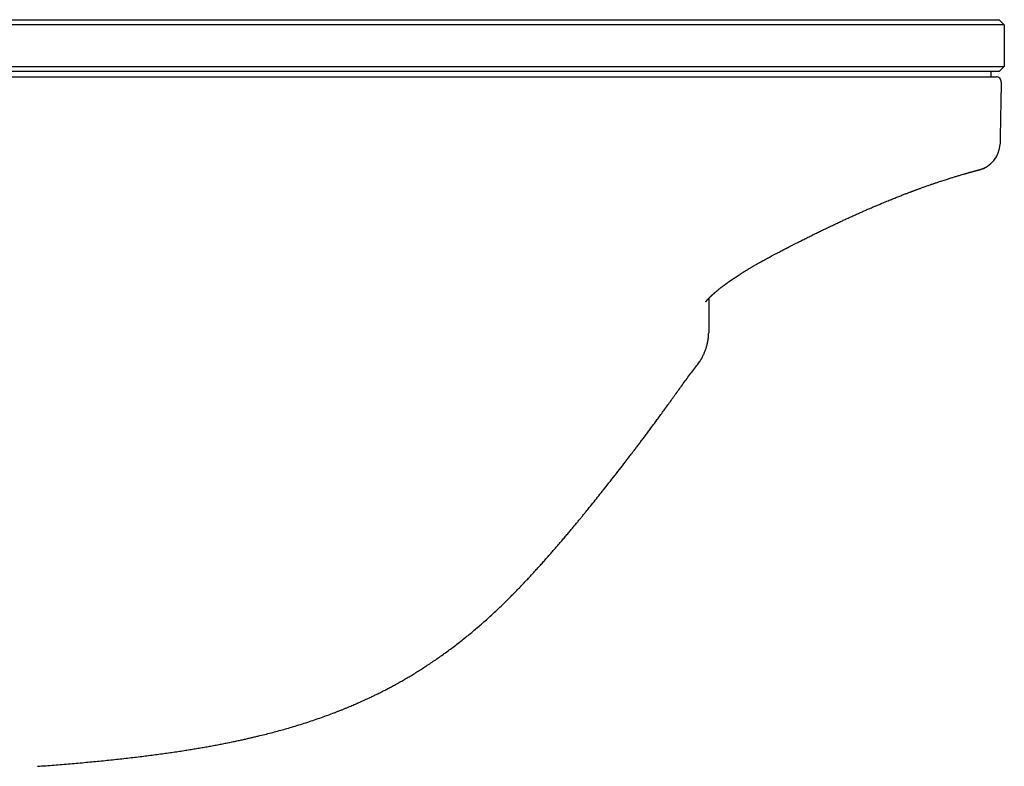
# Model space of a CAD drawing. Header units: millimetres. Extents: x 8 to 944, y 12 to 434.
# Tile 8 of 18: x 498 to 593, y 362 to 434. Entities that reach past the tile are written whole.
import ezdxf

# ---------------------------------------------------------------- set-up
doc = ezdxf.new("R2010")
doc.units = ezdxf.units.MM

msp = doc.modelspace()

# ---------------------------------------------------------------- linework, layer by layer
at = {"color": 7, "linetype": 'Continuous', "lineweight": 30}
for p, q in [((242.5, 433.75), (572.5, 433.75)), ((572.5, 433.25), (242.5, 433.25)), ((572.5, 433.75), (592.3, 433.75)), ((592.8, 433.25), (572.5, 433.25)), ((592.3, 433.75), (592.8, 433.25)), ((592.8, 433.25), (592.8, 429.25)), ((242.5, 429.25), (572.5, 429.25)), ((572.5, 429.25), (592.8, 429.25)), ((592.8, 429.25), (592.3, 428.75)), ((572.5, 428.75), (242.5, 428.75)), ((592.3, 428.75), (572.5, 428.75)), ((591.5, 428.75), (591.5, 428.25)), ((242.406, 428.25), (572.594, 428.25)), ((592.389, 421.86), (592.387, 421.773))]:
    msp.add_line(p, q, dxfattribs=at)
for centre, radius, start, end in [((592, 427.75), 0.5, 358.99975, 90), ((589.782, 421.826), 2.605, 283.04954, 358.542)]:
    msp.add_arc(centre, radius, start, end, dxfattribs=at)
for points, knots in [([(572.594, 428.25), (572.762, 428.25), (573.098, 428.25), (573.601, 428.25), (574.102, 428.25), (574.601, 428.25), (575.098, 428.25), (575.583, 428.25), (576.057, 428.25), (576.519, 428.25), (576.978, 428.25), (577.435, 428.25), (577.889, 428.25), (578.34, 428.25), (578.787, 428.25), (579.231, 428.25), (579.672, 428.25), (580.106, 428.25), (580.534, 428.25), (580.954, 428.25), (581.37, 428.25), (581.782, 428.25), (582.192, 428.25), (582.599, 428.25), (582.999, 428.25), (583.394, 428.25), (583.779, 428.25), (584.156, 428.25), (584.524, 428.25), (584.885, 428.25), (585.241, 428.25), (585.592, 428.25), (585.938, 428.25), (586.276, 428.25), (586.605, 428.25), (586.926, 428.25), (587.238, 428.25), (587.541, 428.25), (587.835, 428.25), (588.12, 428.25), (588.396, 428.25), (588.662, 428.25), (588.918, 428.25), (589.162, 428.25), (589.397, 428.25), (589.621, 428.25), (589.85, 428.25), (590.081, 428.25), (590.312, 428.25), (590.528, 428.25), (590.73, 428.25), (590.919, 428.25), (591.092, 428.25), (591.251, 428.25), (591.396, 428.25), (591.525, 428.25), (591.64, 428.25), (591.739, 428.25), (591.821, 428.25), (591.887, 428.25), (591.937, 428.25), (591.973, 428.25), (591.996, 428.25), (591.999, 428.25), (592, 428.25)], [0, 0, 0, 0, 0.016519, 0.033002, 0.049452, 0.065875, 0.082275, 0.098655, 0.114086, 0.129507, 0.144922, 0.160335, 0.175748, 0.191165, 0.20659, 0.222026, 0.237476, 0.252943, 0.268139, 0.283332, 0.298521, 0.313708, 0.329168, 0.344625, 0.360078, 0.375527, 0.390971, 0.406136, 0.421295, 0.436449, 0.451597, 0.467049, 0.482494, 0.497933, 0.513366, 0.528797, 0.544227, 0.559658, 0.575056, 0.590456, 0.605859, 0.621265, 0.636675, 0.651814, 0.666957, 0.682104, 0.697256, 0.7153, 0.733351, 0.751408, 0.769473, 0.787545, 0.805624, 0.82371, 0.841805, 0.859909, 0.878022, 0.896146, 0.914282, 0.931394, 0.94852, 0.965661, 0.98282, 1, 1, 1, 1]), ([(592.5, 427.741), (592.48, 426.643), (592.445, 424.683), (592.406, 422.723), (592.389, 421.86)], [0, 0, 0, 0, 0.56, 1, 1, 1, 1]), ([(592.384, 421.724), (592.384, 421.724), (592.385, 421.733), (592.386, 421.745), (592.386, 421.755), (592.386, 421.761)], [0, 0, 0, 0, 0.014224, 0.474072, 1, 1, 1, 1]), ([(573.138, 412.416), (573.278, 412.486), (573.555, 412.625), (573.968, 412.831), (574.374, 413.032), (574.775, 413.228), (575.168, 413.42), (575.556, 413.608), (575.938, 413.791), (576.32, 413.973), (576.702, 414.153), (577.084, 414.331), (577.459, 414.504), (577.827, 414.673), (578.188, 414.836), (578.551, 415), (578.918, 415.163), (579.286, 415.326), (579.645, 415.482), (579.995, 415.633), (580.335, 415.779), (580.667, 415.919), (580.966, 416.044), (581.236, 416.156), (581.474, 416.254), (581.703, 416.347), (581.921, 416.436), (582.129, 416.519), (582.328, 416.598), (582.522, 416.675), (582.713, 416.75), (582.899, 416.823), (583.073, 416.891), (583.235, 416.953), (583.385, 417.011), (583.525, 417.064), (583.653, 417.113), (583.76, 417.154), (583.848, 417.187), (583.917, 417.213), (583.978, 417.235), (584.028, 417.254), (584.067, 417.269), (584.099, 417.281), (584.13, 417.292), (584.168, 417.306), (584.212, 417.323), (584.273, 417.345), (584.353, 417.375), (584.454, 417.412), (584.566, 417.453), (584.687, 417.497), (584.818, 417.545), (584.958, 417.595), (585.106, 417.648), (585.263, 417.704), (585.417, 417.758), (585.565, 417.81), (585.709, 417.859), (585.856, 417.91), (586.009, 417.962), (586.164, 418.015), (586.323, 418.069), (586.483, 418.122), (586.641, 418.175), (586.819, 418.233), (587.01, 418.295), (587.212, 418.36), (587.404, 418.421), (587.585, 418.478), (587.755, 418.531), (587.915, 418.58), (588.066, 418.626), (588.209, 418.67), (588.345, 418.711), (588.474, 418.749), (588.594, 418.784), (588.706, 418.817), (588.809, 418.847), (588.913, 418.878), (589.019, 418.908), (589.127, 418.939), (589.232, 418.969), (589.336, 418.998), (589.438, 419.027), (589.544, 419.056), (589.652, 419.086), (589.76, 419.116), (589.863, 419.144), (589.942, 419.165), (590.003, 419.182), (590.046, 419.193), (590.086, 419.204), (590.122, 419.214), (590.149, 419.221), (590.169, 419.227), (590.184, 419.231), (590.201, 419.235), (590.216, 419.239), (590.231, 419.243), (590.244, 419.247), (590.257, 419.251), (590.271, 419.254), (590.285, 419.258), (590.299, 419.262), (590.312, 419.266), (590.322, 419.268), (590.33, 419.271), (590.338, 419.273), (590.346, 419.275), (590.357, 419.278), (590.369, 419.281), (590.383, 419.285), (590.396, 419.289), (590.407, 419.292), (590.418, 419.295), (590.428, 419.298), (590.439, 419.301), (590.45, 419.304), (590.461, 419.308), (590.471, 419.311), (590.48, 419.313), (590.487, 419.316), (590.494, 419.318), (590.503, 419.32), (590.516, 419.324), (590.531, 419.329), (590.545, 419.333), (590.558, 419.337), (590.572, 419.342), (590.589, 419.348), (590.616, 419.357), (590.649, 419.368), (590.692, 419.384), (590.737, 419.402), (590.8, 419.428), (590.863, 419.455), (590.909, 419.478), (590.924, 419.485)], [0, 0, 0, 0, 0.016606, 0.032945, 0.049029, 0.064866, 0.080466, 0.095837, 0.110993, 0.125955, 0.141419, 0.156664, 0.171684, 0.186476, 0.201036, 0.215362, 0.230719, 0.245792, 0.260579, 0.275078, 0.289288, 0.30321, 0.316859, 0.32741, 0.337686, 0.347584, 0.357102, 0.366237, 0.374989, 0.383356, 0.392221, 0.400607, 0.408513, 0.41594, 0.422888, 0.429356, 0.435345, 0.440855, 0.444446, 0.447791, 0.450698, 0.4531, 0.454996, 0.456229, 0.457717, 0.45952, 0.461638, 0.464048, 0.46841, 0.473325, 0.478794, 0.484813, 0.491383, 0.49837, 0.505885, 0.513932, 0.522522, 0.529786, 0.537399, 0.545361, 0.553672, 0.562333, 0.57118, 0.580363, 0.589681, 0.598829, 0.611748, 0.624299, 0.636478, 0.648284, 0.659716, 0.670771, 0.681448, 0.691749, 0.702134, 0.712107, 0.721686, 0.730871, 0.739661, 0.748052, 0.758158, 0.768153, 0.778399, 0.788896, 0.799643, 0.810638, 0.823915, 0.83748, 0.851161, 0.86494, 0.871992, 0.879068, 0.885901, 0.892181, 0.897909, 0.900824, 0.903592, 0.906655, 0.910187, 0.912648, 0.915295, 0.918129, 0.92113, 0.923987, 0.927444, 0.930444, 0.932986, 0.934348, 0.935977, 0.937912, 0.940154, 0.943223, 0.94655, 0.949643, 0.952472, 0.955038, 0.95734, 0.960053, 0.962501, 0.964879, 0.967186, 0.969423, 0.970786, 0.972143, 0.973764, 0.975726, 0.978031, 0.980682, 0.982097, 0.983432, 0.984698, 0.985917, 0.988222, 0.990372, 0.992401, 0.994354, 0.998244, 1, 1, 1, 1]), ([(569.895, 410.72), (569.913, 410.73), (569.947, 410.749), (569.993, 410.773), (570.031, 410.794), (570.062, 410.811), (570.087, 410.825), (570.113, 410.839), (570.141, 410.854), (570.173, 410.871), (570.221, 410.897), (570.282, 410.93), (570.356, 410.97), (570.447, 411.019), (570.554, 411.076), (570.674, 411.14), (570.786, 411.199), (570.889, 411.254), (570.984, 411.304), (571.112, 411.372), (571.279, 411.46), (571.446, 411.547), (571.572, 411.614), (571.655, 411.657), (571.728, 411.695), (571.782, 411.723), (571.82, 411.743), (571.844, 411.755), (571.865, 411.766), (571.883, 411.776), (571.902, 411.786), (571.928, 411.799), (571.964, 411.817), (572.012, 411.842), (572.071, 411.873), (572.142, 411.909), (572.225, 411.952), (572.319, 412), (572.425, 412.055), (572.544, 412.115), (572.674, 412.182), (572.818, 412.254), (572.973, 412.333), (573.082, 412.387), (573.138, 412.415)], [0, 0, 0, 0, 0.017283, 0.031393, 0.042893, 0.052319, 0.060176, 0.066943, 0.076455, 0.086011, 0.097086, 0.120497, 0.143335, 0.165396, 0.205383, 0.242617, 0.277154, 0.309053, 0.338371, 0.365564, 0.429177, 0.492897, 0.519954, 0.546275, 0.569015, 0.587912, 0.596276, 0.603596, 0.610047, 0.615681, 0.620728, 0.627757, 0.639017, 0.653771, 0.672034, 0.693827, 0.71918, 0.748128, 0.780717, 0.816999, 0.857035, 0.900888, 0.948569, 1, 1, 1, 1]), ([(564.009, 406.559), (564.009, 406.559), (564.009, 406.559), (564.01, 406.561), (564.013, 406.565), (564.016, 406.569), (564.019, 406.574), (564.023, 406.579), (564.028, 406.585), (564.033, 406.592), (564.039, 406.6), (564.047, 406.61), (564.056, 406.622), (564.066, 406.633), (564.074, 406.644), (564.083, 406.654), (564.092, 406.665), (564.104, 406.679), (564.118, 406.696), (564.135, 406.715), (564.151, 406.734), (564.169, 406.754), (564.184, 406.771), (564.2, 406.788), (564.215, 406.805), (564.232, 406.823), (564.25, 406.842), (564.268, 406.861), (564.285, 406.88), (564.302, 406.897), (564.317, 406.913), (564.332, 406.928), (564.35, 406.946), (564.373, 406.969), (564.401, 406.997), (564.43, 407.026), (564.46, 407.055), (564.49, 407.084), (564.521, 407.114), (564.554, 407.145), (564.586, 407.175), (564.619, 407.206), (564.653, 407.237), (564.685, 407.267), (564.717, 407.295), (564.747, 407.322), (564.777, 407.349), (564.807, 407.376), (564.836, 407.401), (564.862, 407.424), (564.892, 407.451), (564.931, 407.484), (564.982, 407.527), (565.037, 407.574), (565.094, 407.621), (565.144, 407.663), (565.191, 407.702), (565.236, 407.738), (565.283, 407.776), (565.331, 407.815), (565.384, 407.857), (565.441, 407.902), (565.5, 407.948), (565.557, 407.992), (565.609, 408.032), (565.65, 408.063), (565.681, 408.086), (565.703, 408.103), (565.723, 408.118), (565.741, 408.131), (565.759, 408.145), (565.781, 408.161), (565.81, 408.183), (565.848, 408.211), (565.891, 408.243), (565.933, 408.274), (565.972, 408.302), (566.005, 408.327), (566.035, 408.348), (566.062, 408.368), (566.095, 408.392), (566.136, 408.421), (566.184, 408.455), (566.228, 408.486), (566.265, 408.512), (566.297, 408.535), (566.33, 408.559), (566.37, 408.586), (566.415, 408.618), (566.467, 408.653), (566.525, 408.693), (566.622, 408.76), (566.76, 408.853), (566.94, 408.973), (567.131, 409.098), (567.296, 409.205), (567.431, 409.29), (567.527, 409.351), (567.613, 409.405), (567.689, 409.452), (567.755, 409.493), (567.805, 409.524), (567.841, 409.546), (567.865, 409.561), (567.886, 409.573), (567.908, 409.586), (567.936, 409.604), (567.974, 409.627), (568.021, 409.655), (568.076, 409.688), (568.14, 409.727), (568.213, 409.771), (568.294, 409.819), (568.382, 409.871), (568.477, 409.927), (568.58, 409.987), (568.692, 410.052), (568.813, 410.121), (568.92, 410.182), (569.01, 410.233), (569.077, 410.272), (569.14, 410.307), (569.203, 410.342), (569.26, 410.374), (569.313, 410.404), (569.365, 410.432), (569.423, 410.464), (569.482, 410.496), (569.54, 410.528), (569.597, 410.558), (569.661, 410.593), (569.732, 410.631), (569.811, 410.674), (569.866, 410.704), (569.896, 410.719)], [0, 0, 0, 0, 0.004029, 0.01234, 0.019658, 0.024711, 0.029758, 0.034778, 0.039782, 0.044967, 0.050439, 0.056912, 0.063893, 0.070304, 0.07532, 0.079952, 0.084917, 0.090231, 0.098107, 0.105499, 0.113183, 0.119711, 0.126379, 0.131566, 0.136732, 0.142987, 0.149172, 0.154782, 0.16084, 0.165976, 0.170545, 0.174544, 0.17943, 0.185711, 0.194506, 0.202423, 0.209516, 0.217852, 0.225478, 0.232898, 0.241309, 0.248621, 0.256356, 0.263793, 0.270327, 0.277057, 0.283093, 0.289682, 0.295759, 0.301045, 0.305643, 0.314341, 0.324139, 0.335368, 0.346252, 0.355834, 0.363526, 0.371742, 0.380104, 0.388378, 0.397135, 0.407298, 0.417556, 0.426944, 0.435466, 0.443085, 0.446913, 0.450417, 0.453597, 0.456453, 0.459012, 0.462242, 0.466627, 0.472868, 0.480046, 0.486606, 0.492437, 0.497539, 0.501913, 0.505821, 0.509914, 0.516776, 0.524166, 0.531028, 0.536242, 0.540361, 0.545156, 0.550812, 0.557328, 0.564703, 0.572936, 0.581968, 0.605771, 0.630457, 0.65602, 0.682457, 0.696279, 0.708808, 0.719964, 0.72975, 0.738171, 0.745224, 0.748916, 0.751937, 0.754286, 0.756658, 0.76028, 0.765173, 0.770948, 0.77785, 0.785876, 0.795023, 0.805289, 0.816039, 0.827785, 0.840523, 0.85425, 0.868961, 0.88464, 0.893612, 0.901673, 0.909178, 0.91658, 0.924444, 0.929897, 0.935994, 0.942954, 0.951019, 0.957139, 0.963952, 0.971547, 0.980018, 0.989468, 1, 1, 1, 1]), ([(564.318, 406.914), (564.318, 406.877), (564.317, 406.732), (564.314, 406.48), (564.312, 406.163), (564.309, 405.86), (564.306, 405.57), (564.304, 405.293), (564.302, 405.03), (564.3, 404.781), (564.297, 404.545), (564.296, 404.322), (564.294, 404.113), (564.292, 403.918), (564.29, 403.737), (564.289, 403.616), (564.289, 403.559)], [0, 0, 0, 0, 0.035626, 0.142893, 0.244639, 0.340865, 0.431573, 0.516763, 0.596438, 0.670599, 0.73925, 0.802393, 0.860033, 0.912175, 0.958827, 1, 1, 1, 1]), ([(563.149, 400.415), (563.194, 400.472), (563.281, 400.584), (563.401, 400.756), (563.509, 400.923), (563.606, 401.087), (563.692, 401.245), (563.77, 401.399), (563.838, 401.547), (563.901, 401.695), (563.959, 401.842), (564.011, 401.986), (564.055, 402.121), (564.092, 402.245), (564.123, 402.358), (564.148, 402.461), (564.169, 402.55), (564.185, 402.625), (564.198, 402.687), (564.208, 402.742), (564.217, 402.793), (564.226, 402.844), (564.234, 402.898), (564.242, 402.957), (564.25, 403.019), (564.258, 403.085), (564.264, 403.154), (564.271, 403.227), (564.276, 403.301), (564.281, 403.374), (564.285, 403.444), (564.288, 403.512), (564.289, 403.554), (564.289, 403.575)], [0, 0, 0, 0, 0.0635818, 0.1243998, 0.182496, 0.2379063, 0.2906605, 0.3407829, 0.3882922, 0.433202, 0.4813554, 0.5261071, 0.5673616, 0.6051319, 0.6394395, 0.6703006, 0.6977279, 0.7189177, 0.7374916, 0.7534561, 0.7676184, 0.7826353, 0.7987297, 0.8159082, 0.8341742, 0.8535278, 0.8739654, 0.8954801, 0.9175129, 0.9388023, 0.959498, 0.9798245, 1, 1, 1, 1]), ([(543.122, 376.164), (543.264, 376.294), (543.545, 376.551), (543.958, 376.939), (544.36, 377.323), (544.751, 377.704), (545.132, 378.081), (545.502, 378.454), (545.863, 378.822), (546.219, 379.191), (546.571, 379.561), (546.919, 379.931), (547.257, 380.295), (547.585, 380.653), (547.905, 381.005), (548.215, 381.35), (548.516, 381.688), (548.809, 382.02), (549.093, 382.344), (549.37, 382.662), (549.638, 382.972), (549.914, 383.292), (550.195, 383.621), (550.482, 383.957), (550.758, 384.284), (551.025, 384.602), (551.283, 384.91), (551.533, 385.21), (551.772, 385.498), (552, 385.776), (552.204, 386.024), (552.384, 386.244), (552.543, 386.438), (552.697, 386.628), (552.85, 386.816), (553.104, 387.131), (553.462, 387.575), (553.923, 388.152), (554.423, 388.781), (554.96, 389.463), (555.536, 390.2), (556.117, 390.951), (556.583, 391.557), (556.933, 392.015), (557.166, 392.321), (557.4, 392.629), (557.637, 392.943), (557.879, 393.264), (558.128, 393.596), (558.384, 393.939), (558.647, 394.292), (558.917, 394.656), (559.193, 395.03), (559.476, 395.416), (559.765, 395.812), (560.061, 396.219), (560.363, 396.636), (560.671, 397.064), (560.992, 397.508), (561.323, 397.97), (561.667, 398.449), (562.02, 398.935), (562.384, 399.426), (562.759, 399.922), (563.019, 400.25), (563.149, 400.414)], [0, 0, 0, 0, 0.018317, 0.036301, 0.053956, 0.071283, 0.088287, 0.104969, 0.12133, 0.137373, 0.153839, 0.169958, 0.185729, 0.201153, 0.216231, 0.230963, 0.245348, 0.259388, 0.273086, 0.286445, 0.299465, 0.312146, 0.326657, 0.340698, 0.35427, 0.367373, 0.380233, 0.392608, 0.404498, 0.415903, 0.426824, 0.435064, 0.443006, 0.45069, 0.458366, 0.466076, 0.489228, 0.512689, 0.536446, 0.565705, 0.595399, 0.62553, 0.656103, 0.668235, 0.680437, 0.692708, 0.705104, 0.717871, 0.73104, 0.744612, 0.758587, 0.772965, 0.787743, 0.802921, 0.818495, 0.834462, 0.850819, 0.867559, 0.884676, 0.902999, 0.921709, 0.940788, 0.960216, 0.979964, 1, 1, 1, 1]), ([(563.149, 400.414), (563.149, 400.414), (563.15, 400.414), (563.149, 400.415), (563.148, 400.416)], [0, 0, 0, 0, 0.014531, 1, 1, 1, 1]), ([(499.547, 361.792), (499.819, 361.812), (500.357, 361.852), (501.158, 361.913), (501.947, 361.976), (502.722, 362.041), (503.485, 362.107), (504.234, 362.174), (504.971, 362.243), (505.706, 362.314), (506.439, 362.388), (507.169, 362.465), (507.885, 362.543), (508.587, 362.623), (509.274, 362.704), (509.948, 362.787), (510.607, 362.871), (511.252, 362.957), (511.884, 363.044), (512.501, 363.131), (513.104, 363.22), (513.683, 363.309), (514.237, 363.396), (514.767, 363.483), (515.285, 363.57), (515.79, 363.658), (516.292, 363.748), (516.79, 363.84), (517.285, 363.934), (517.765, 364.029), (518.231, 364.123), (518.682, 364.217), (519.112, 364.309), (519.52, 364.399), (519.907, 364.486), (520.282, 364.572), (520.646, 364.658), (521.095, 364.767), (521.631, 364.9), (522.252, 365.061), (522.864, 365.225), (523.466, 365.393), (524.099, 365.576), (524.759, 365.776), (525.446, 365.992), (526.119, 366.214), (526.777, 366.44), (527.422, 366.67), (527.937, 366.862), (528.328, 367.011), (528.599, 367.116), (528.867, 367.222), (529.132, 367.329), (529.396, 367.436), (529.645, 367.54), (529.882, 367.64), (530.111, 367.737), (530.349, 367.84), (530.597, 367.949), (530.855, 368.065), (531.131, 368.19), (531.424, 368.325), (531.737, 368.472), (532.06, 368.627), (532.395, 368.791), (532.738, 368.962), (533.089, 369.142), (533.447, 369.329), (533.816, 369.526), (534.197, 369.734), (534.591, 369.954), (534.996, 370.187), (535.411, 370.431), (535.835, 370.686), (536.268, 370.954), (536.71, 371.234), (537.16, 371.526), (537.618, 371.832), (538.084, 372.15), (538.557, 372.482), (539.037, 372.828), (539.524, 373.188), (540.017, 373.562), (540.501, 373.94), (540.976, 374.32), (541.442, 374.701), (541.911, 375.096), (542.383, 375.503), (542.788, 375.859), (543.033, 376.083), (543.122, 376.164)], [0, 0, 0, 0, 0.0174221, 0.0345726, 0.0514514, 0.0680583, 0.0843932, 0.1004562, 0.1162474, 0.1317669, 0.1477342, 0.1634038, 0.178776, 0.1938512, 0.2086297, 0.2231119, 0.2372981, 0.2511888, 0.2647877, 0.2780959, 0.2911123, 0.303836, 0.3155637, 0.3270296, 0.3382333, 0.3491742, 0.359852, 0.370889, 0.3816292, 0.3920722, 0.4022179, 0.412066, 0.4216163, 0.4303479, 0.4388144, 0.4470158, 0.4549571, 0.4627826, 0.4766305, 0.4903167, 0.5038413, 0.5171892, 0.5303554, 0.5459848, 0.5613554, 0.5764701, 0.5913313, 0.6059415, 0.6203028, 0.6265436, 0.6327368, 0.6388826, 0.6449811, 0.6510324, 0.6571545, 0.6622232, 0.66753, 0.6730749, 0.6788584, 0.6848806, 0.6911419, 0.6982297, 0.7056019, 0.7132591, 0.7212021, 0.7294317, 0.7377943, 0.7464354, 0.7553564, 0.7645594, 0.7742421, 0.7842198, 0.794493, 0.8050618, 0.8159263, 0.8270863, 0.8385416, 0.8502917, 0.8623356, 0.8746724, 0.8873008, 0.9002188, 0.9134246, 0.9269154, 0.93953, 0.9523789, 0.9654591, 0.9787671, 0.9922989, 1, 1, 1, 1])]:
    msp.add_open_spline(points, degree=3, knots=knots, dxfattribs=at)

doc.saveas('drawing.dxf')
